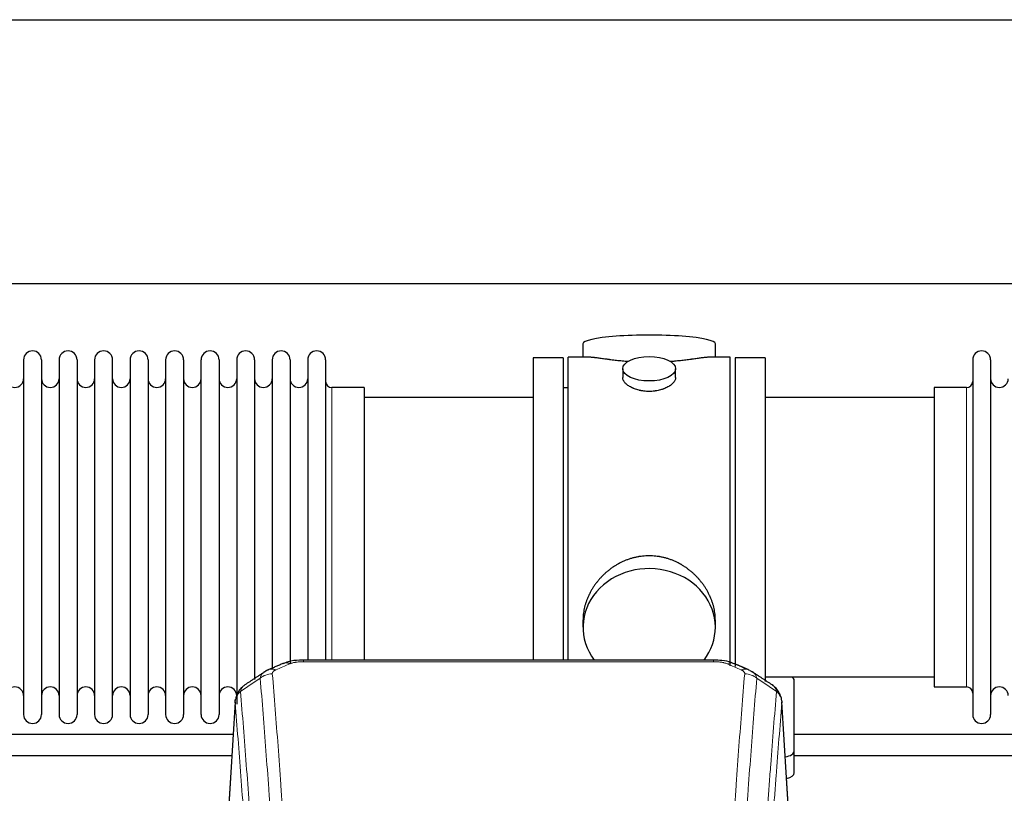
# Model space of a CAD drawing. Header units: inches. Extents: x 0 to 23760, y -13 to 16800.
# Tile 252 of 256: x 18127 to 18687, y 14036 to 14476. Entities that reach past the tile are written whole.
import ezdxf

# ---------------------------------------------------------------- set-up
doc = ezdxf.new("R2010")
doc.units = ezdxf.units.IN
doc.layers.add('1', color=7, linetype='Continuous', true_color=0xffffff)

msp = doc.modelspace()

# ---------------------------------------------------------------- linework, layer by layer
at = {"layer": '1', "color": 2, "linetype": 'Continuous', "lineweight": 25}
for p, q in [((15745.893, 14476.36), (20225.383, 14476.36)), ((15745.893, 14326.36), (20225.383, 14326.36)), ((18447.753, 14292.018), (18447.753, 14284.398)), ((18523.033, 14284.398), (18523.033, 14292.018)), ((18129.593, 14282.868), (18129.593, 14081.068)), ((18139.793, 14282.868), (18139.793, 14081.068)), ((18149.793, 14282.868), (18149.793, 14081.068)), ((18159.993, 14282.868), (18159.993, 14081.068)), ((18169.993, 14282.868), (18169.993, 14081.068)), ((18180.193, 14081.068), (18180.193, 14282.868)), ((18190.193, 14282.868), (18190.193, 14081.068)), ((18200.393, 14282.868), (18200.393, 14081.068)), ((18210.393, 14282.868), (18210.393, 14228.558)), ((18220.593, 14282.868), (18220.593, 14228.558)), ((18230.593, 14228.558), (18230.593, 14282.868)), ((18240.793, 14282.868), (18240.793, 14228.558)), ((18250.793, 14282.868), (18250.793, 14228.558)), ((18260.993, 14282.868), (18260.993, 14228.558)), ((18270.993, 14282.868), (18270.993, 14228.558)), ((18281.193, 14282.868), (18281.193, 14228.558)), ((18291.193, 14282.868), (18291.193, 14228.558)), ((18301.393, 14282.868), (18301.393, 14228.558)), ((18436.393, 14283.968), (18419.393, 14283.968)), ((18419.393, 14283.968), (18419.393, 14181.968)), ((18436.393, 14283.968), (18436.393, 14181.968)), ((18450.74, 14284.398), (18439.393, 14284.398)), ((18439.393, 14181.968), (18439.393, 14284.398)), ((18531.393, 14284.398), (18520.096, 14284.398)), ((18531.393, 14181.968), (18531.393, 14284.398)), ((18551.393, 14283.968), (18534.393, 14283.968)), ((18534.393, 14283.968), (18534.393, 14108.482)), ((18551.393, 14283.968), (18551.393, 14099.868)), ((18669.393, 14282.868), (18669.393, 14081.068)), ((18679.593, 14282.868), (18679.593, 14081.068)), ((18470.345, 14277.765), (18470.345, 14272.8)), ((18500.441, 14272.822), (18500.441, 14277.765)), ((18323.393, 14267.118), (18304.893, 14267.118)), ((18323.393, 14267.118), (18323.393, 14221.286)), ((18439.393, 14266.968), (18436.393, 14266.968)), ((18665.893, 14267.118), (18647.393, 14267.118)), ((18647.393, 14267.118), (18647.393, 14096.818)), ((18419.393, 14261.468), (18323.393, 14261.468)), ((18647.393, 14261.468), (18551.393, 14261.468)), ((18210.393, 14228.558), (18210.393, 14081.068)), ((18220.593, 14228.558), (18220.593, 14081.068)), ((18230.593, 14081.068), (18230.593, 14228.558)), ((18240.793, 14228.558), (18240.793, 14081.068)), ((18250.793, 14228.558), (18250.793, 14086.935)), ((18260.993, 14228.558), (18260.993, 14101.053)), ((18270.993, 14228.558), (18270.993, 14106.827)), ((18281.193, 14228.558), (18281.193, 14110.284)), ((18291.193, 14228.558), (18291.193, 14112.049)), ((18301.393, 14228.558), (18301.393, 14112.049)), ((18323.393, 14221.286), (18323.393, 14112.048)), ((18419.393, 14181.968), (18419.393, 14112.049)), ((18436.393, 14181.968), (18436.393, 14112.049)), ((18439.393, 14112.048), (18439.393, 14181.968)), ((18531.393, 14108.782), (18531.393, 14181.968)), ((18447.753, 14134.739), (18447.753, 14130.714)), ((18523.033, 14130.714), (18523.033, 14134.737)), ((18521.979, 14112.053), (18288.807, 14112.053)), ((18551.393, 14102.468), (18647.393, 14102.468)), ((18567.893, 14060.368), (18567.893, 14100.442)), ((18647.393, 14096.818), (18665.893, 14096.818)), ((18249.875, 14088.256), (18244.625, 14001.62)), ((18566.161, 14001.62), (18560.911, 14088.256)), ((18567.893, 14047.95), (18567.893, 14060.368))]:
    msp.add_line(p, q, dxfattribs=at)
at = {"layer": '1', "color": 110, "linetype": 'Continuous', "lineweight": 13}
for p, q in [((18304.893, 14267.118), (18304.893, 14221.286)), ((18665.893, 14267.118), (18665.893, 14096.818)), ((18304.893, 14221.286), (18304.893, 14112.048)), ((18288.807, 14112.052), (18288.807, 14111.1)), ((18521.979, 14112.051), (18521.979, 14111.1)), ((18521.979, 14111.1), (18288.807, 14111.1)), ((18249.877, 14087.634), (18244.629, 14001.044)), ((18566.157, 14001.044), (18560.909, 14087.634))]:
    msp.add_line(p, q, dxfattribs=at)
at = {"layer": '1', "color": 2, "linetype": 'Continuous', "lineweight": 25}
for centre, radius, start, end in [((18134.693, 14282.868), 5.1, 0, 180), ((18154.893, 14282.868), 5.1, 0, 180), ((18175.093, 14282.868), 5.1, 0, 180), ((18195.293, 14282.868), 5.1, 0, 180), ((18215.493, 14282.868), 5.1, 0, 180), ((18235.693, 14282.868), 5.1, 0, 180), ((18255.893, 14282.868), 5.1, 0, 180), ((18276.093, 14282.868), 5.1, 0, 180), ((18296.293, 14282.868), 5.1, 0, 180), ((18674.493, 14282.868), 5.1, 0, 180), ((18124.593, 14272.118), 5, 180, 0), ((18144.793, 14272.118), 5, 180, 0), ((18164.993, 14272.118), 5, 180, 0), ((18185.193, 14272.118), 5, 180, 0), ((18205.393, 14272.118), 5, 180, 0), ((18225.593, 14272.118), 5, 180, 0), ((18245.793, 14272.118), 5, 180, 0), ((18265.993, 14272.118), 5, 180, 0), ((18286.193, 14272.118), 5, 180, 0), ((18304.893, 14270.618), 3.5, 180, 270), ((18665.893, 14270.618), 3.5, 270, 0), ((18684.593, 14272.118), 5, 180, 0), ((18124.593, 14091.818), 5, 0, 180), ((18144.793, 14091.818), 5, 0, 180), ((18164.993, 14091.818), 5, 0, 180), ((18185.193, 14091.818), 5, 0, 180), ((18205.393, 14091.818), 5, 0, 180), ((18225.593, 14091.818), 5, 0, 180), ((18245.793, 14091.818), 5, 0, 180), ((18665.893, 14093.318), 3.5, 0, 90), ((18684.593, 14091.818), 5, 0, 180), ((18134.693, 14081.068), 5.1, 180, 0), ((18154.893, 14081.068), 5.1, 180, 0), ((18175.093, 14081.068), 5.1, 180, 0), ((18195.293, 14081.068), 5.1, 180, 0), ((18215.493, 14081.068), 5.1, 180, 0), ((18235.693, 14081.068), 5.1, 180, 0), ((18674.493, 14081.068), 5.1, 180, 0)]:
    msp.add_arc(centre, radius, start, end, dxfattribs=at)
for centre, major_axis, ratio, start_param, end_param in [((18485.393, 14292.018), (37.64, 0), 0.1305262, 0, 3.1415927), ((18485.393, 14130.714), (37.64, 0), 0.8870108, 0, 3.7346664), ((18485.393, 14130.714), (37.64, 0), 0.8870108, 5.6900133, 6.2831853), ((18281.048, 14100.89), (3.953, -9.186), 0.6419268, 2.5510147, 3.1418997), ((18537.746, 14097.432), (3.975, 9.176), 0.6408251, 6.1305215, 6.2828467), ((18559.893, 14100.442), (-8, 0), 0.4617486, 3.1415927, 3.722063), ((18559.893, 14060.368), (-8, 0), 0.4617486, 1.9439586, 3.1415927), ((18559.893, 14047.95), (-8, 0), 0.4617486, 2.0459273, 3.1415927)]:
    msp.add_ellipse(centre, major_axis=major_axis, ratio=ratio, start_param=start_param, end_param=end_param, dxfattribs=at)
msp.add_ellipse((18485.393, 14277.765), major_axis=(15.048, 0), ratio=0.4617486, dxfattribs=at)
at = {"layer": '1', "color": 110, "linetype": 'Continuous', "lineweight": 13}
for centre, major_axis, ratio, start_param, end_param in [((18273.04, 14097.432), (3.975, -9.176), 0.6408251, 2.5472213, 3.141301), ((18529.738, 14100.89), (-3.953, -9.186), 0.6419268, 3.1410059, 3.7321706), ((18537.746, 14097.432), (3.975, 9.176), 0.6408251, 6.2828467, 6.8775566), ((18271.068, 14095.24), (-9.964, -0.842), 0.9013977, 4.6363308, 5.3961502), ((18539.718, 14095.24), (-9.964, 0.842), 0.9013977, 4.0286278, 4.7884472)]:
    msp.add_ellipse(centre, major_axis=major_axis, ratio=ratio, start_param=start_param, end_param=end_param, dxfattribs=at)
at = {"layer": '1', "color": 2, "linetype": 'Continuous', "lineweight": 25}
for points, knots in [([(18473.521, 14281.809), (18473.519, 14281.809), (18473.516, 14281.809), (18473.44, 14281.815), (18473.366, 14281.821), (18473.219, 14281.833), (18472.998, 14281.851), (18472.193, 14281.918), (18470.897, 14282.035), (18469.215, 14282.202), (18467.578, 14282.379), (18465.985, 14282.564), (18464.435, 14282.754), (18463.431, 14282.883), (18462.813, 14282.964), (18462.69, 14282.98), (18462.445, 14283.012), (18462.08, 14283.06), (18461.721, 14283.108), (18461.012, 14283.203), (18460.088, 14283.328), (18458.766, 14283.509), (18457.508, 14283.68), (18456.314, 14283.839), (18455.56, 14283.935), (18455.011, 14284.004), (18454.741, 14284.037), (18454.476, 14284.068), (18454.301, 14284.088), (18454.215, 14284.099), (18453.785, 14284.148), (18453.125, 14284.219), (18452.216, 14284.304), (18451.389, 14284.363), (18450.752, 14284.391), (18450.396, 14284.397), (18450.273, 14284.397)], [0, 0, 0, 0, 0.0002215, 0.0002215, 0.0071429, 0.0071429, 0.0140642, 0.027907, 0.083278, 0.1386489, 0.1940199, 0.2493909, 0.3047619, 0.3601329, 0.3601329, 0.3739756, 0.3739756, 0.3878184, 0.4155039, 0.4155039, 0.4708749, 0.5262458, 0.5816168, 0.6369878, 0.6923588, 0.6923588, 0.7200443, 0.733887, 0.733887, 0.7477298, 0.7477298, 0.8031008, 0.8584718, 0.9138427, 0.9692137, 1, 1, 1, 1]), ([(18520.517, 14284.398), (18520.393, 14284.397), (18520.036, 14284.391), (18519.395, 14284.363), (18518.563, 14284.303), (18517.952, 14284.246), (18517.553, 14284.206), (18517.473, 14284.198), (18517.31, 14284.18), (18517.064, 14284.154), (18516.811, 14284.126), (18516.297, 14284.067), (18515.59, 14283.982), (18514.461, 14283.838), (18513.267, 14283.678), (18512.006, 14283.507), (18511.12, 14283.386), (18510.438, 14283.293), (18510.093, 14283.247), (18509.742, 14283.199), (18509.506, 14283.167), (18509.388, 14283.151), (18508.793, 14283.072), (18507.826, 14282.944), (18506.328, 14282.752), (18504.785, 14282.562), (18503.194, 14282.378), (18501.556, 14282.201), (18500.431, 14282.089), (18499.576, 14282.008), (18499.145, 14281.968), (18498.709, 14281.93), (18498.491, 14281.911), (18498.418, 14281.904), (18498.271, 14281.892), (18497.984, 14281.867), (18497.697, 14281.844), (18497.482, 14281.826)], [0, 0, 0, 0, 0.0313476, 0.0871263, 0.142905, 0.1986836, 0.1986836, 0.2126283, 0.2126283, 0.226573, 0.2544623, 0.2544623, 0.310241, 0.3660196, 0.4217983, 0.477577, 0.5333556, 0.5333556, 0.561245, 0.5751896, 0.5751896, 0.5891343, 0.5891343, 0.644913, 0.7006917, 0.7564703, 0.812249, 0.8680277, 0.9238063, 0.9238063, 0.9516957, 0.9656403, 0.9656403, 0.9726127, 0.9726127, 0.979585, 1, 1, 1, 1]), ([(18485.393, 14264.89), (18484.895, 14264.89), (18484.402, 14264.905), (18483.423, 14264.962), (18482.937, 14265.005), (18481.975, 14265.118), (18481.498, 14265.188), (18480.907, 14265.294), (18480.73, 14265.327), (18480.553, 14265.362), (18480.436, 14265.385), (18480.377, 14265.397), (18480.085, 14265.459), (18479.854, 14265.511), (18479.171, 14265.676), (18478.728, 14265.798), (18477.864, 14266.065), (18477.443, 14266.21), (18476.83, 14266.444), (18476.629, 14266.524), (18476.331, 14266.65), (18476.233, 14266.692), (18476.086, 14266.757), (18476.037, 14266.778), (18475.941, 14266.822), (18475.508, 14267.02), (18475.098, 14267.228), (18474.405, 14267.612), (18474.076, 14267.812), (18473.454, 14268.224), (18473.161, 14268.437), (18472.817, 14268.712), (18472.75, 14268.767), (18472.617, 14268.879), (18472.552, 14268.935), (18472.361, 14269.103), (18472.239, 14269.216), (18471.891, 14269.556), (18471.682, 14269.786), (18471.306, 14270.249), (18471.14, 14270.483), (18470.925, 14270.836), (18470.859, 14270.954), (18470.784, 14271.103), (18470.769, 14271.132), (18470.74, 14271.192), (18470.726, 14271.221), (18470.685, 14271.311), (18470.659, 14271.37), (18470.538, 14271.666), (18470.466, 14271.9), (18470.37, 14272.364), (18470.345, 14272.593), (18470.345, 14272.823), (18470.345, 14272.827), (18470.345, 14272.83)], [0, 0, 0, 0, 0.0624454, 0.0624454, 0.1248907, 0.1248907, 0.1873361, 0.1873361, 0.2029474, 0.2107531, 0.2107531, 0.2185588, 0.2185588, 0.2497814, 0.2497814, 0.3122268, 0.3122268, 0.3746722, 0.3746722, 0.4058948, 0.4058948, 0.4215062, 0.4215062, 0.4293119, 0.4293119, 0.4371175, 0.4995629, 0.4995629, 0.5620082, 0.5620082, 0.6244536, 0.6244536, 0.6400649, 0.6400649, 0.6556763, 0.6556763, 0.686899, 0.686899, 0.7493443, 0.7493443, 0.8117897, 0.8117897, 0.8430124, 0.8430124, 0.850818, 0.850818, 0.8586237, 0.8586237, 0.874235, 0.874235, 0.9366804, 0.9366804, 0.9991258, 0.9991258, 1, 1, 1, 1]), ([(18500.441, 14272.826), (18500.441, 14272.598), (18500.417, 14272.368), (18500.321, 14271.905), (18500.249, 14271.672), (18500.059, 14271.203), (18499.94, 14270.967), (18499.761, 14270.672), (18499.723, 14270.612), (18499.665, 14270.524), (18499.645, 14270.494), (18499.605, 14270.435), (18499.502, 14270.287), (18499.391, 14270.14), (18499.109, 14269.791), (18498.899, 14269.561), (18498.438, 14269.109), (18498.186, 14268.886), (18497.777, 14268.558), (18497.635, 14268.45), (18497.414, 14268.289), (18497.339, 14268.236), (18497.187, 14268.129), (18497.11, 14268.077), (18496.718, 14267.816), (18496.388, 14267.616), (18495.695, 14267.232), (18495.333, 14267.048), (18494.576, 14266.697), (18494.182, 14266.53), (18493.719, 14266.353), (18493.667, 14266.334), (18493.563, 14266.295), (18493.511, 14266.276), (18493.354, 14266.219), (18493.038, 14266.107), (18492.717, 14266.002), (18492.067, 14265.801), (18491.624, 14265.679), (18490.719, 14265.459), (18490.257, 14265.362), (18489.55, 14265.235), (18489.312, 14265.196), (18488.951, 14265.142), (18488.83, 14265.125), (18488.588, 14265.093), (18488.466, 14265.078), (18487.859, 14265.006), (18487.369, 14264.963), (18486.386, 14264.905), (18485.891, 14264.89), (18485.393, 14264.89)], [0, 0, 0, 0, 0.0621483, 0.0621483, 0.1246718, 0.1246718, 0.1871952, 0.1871952, 0.2028261, 0.2028261, 0.2106415, 0.2106415, 0.2184569, 0.2497186, 0.2497186, 0.3122421, 0.3122421, 0.3747655, 0.3747655, 0.4060273, 0.4060273, 0.4216581, 0.4216581, 0.437289, 0.437289, 0.4998124, 0.4998124, 0.5623359, 0.5623359, 0.6248593, 0.6248593, 0.6326748, 0.6326748, 0.6404902, 0.6404902, 0.656121, 0.6873828, 0.6873828, 0.7499062, 0.7499062, 0.8124297, 0.8124297, 0.8436914, 0.8436914, 0.8593222, 0.8593222, 0.8749531, 0.8749531, 0.9374766, 0.9374766, 1, 1, 1, 1]), ([(18523.033, 14134.701), (18523.032, 14135.234), (18523.017, 14135.77), (18522.972, 14136.589), (18522.949, 14136.939), (18522.918, 14137.29), (18522.906, 14137.431), (18522.899, 14137.501), (18522.879, 14137.713), (18522.807, 14138.416), (18522.634, 14139.68), (18522.313, 14141.357), (18521.905, 14143.027), (18521.409, 14144.688), (18520.825, 14146.342), (18520.377, 14147.438), (18520.079, 14148.121), (18520.018, 14148.258), (18519.895, 14148.53), (18519.708, 14148.937), (18519.514, 14149.341), (18519.116, 14150.144), (18518.56, 14151.203), (18517.652, 14152.755), (18516.669, 14154.27), (18515.612, 14155.747), (18514.858, 14156.706), (18514.273, 14157.416), (18514.075, 14157.651), (18513.773, 14158.001), (18513.672, 14158.117), (18513.467, 14158.348), (18512.954, 14158.923), (18512.003, 14159.928), (18510.678, 14161.207), (18509.297, 14162.424), (18507.86, 14163.578), (18506.365, 14164.668), (18505.33, 14165.351), (18504.539, 14165.847), (18504.272, 14166.009), (18503.936, 14166.208), (18503.869, 14166.248), (18503.734, 14166.327), (18503.532, 14166.444), (18502.786, 14166.869), (18501.551, 14167.522), (18499.871, 14168.309), (18498.158, 14169.011), (18496.412, 14169.627), (18494.632, 14170.155), (18493.423, 14170.448), (18492.507, 14170.644), (18492.201, 14170.705), (18491.815, 14170.777), (18491.738, 14170.791), (18491.584, 14170.819), (18491.352, 14170.86), (18490.503, 14171.002), (18489.114, 14171.186), (18487.26, 14171.333), (18485.407, 14171.383), (18483.552, 14171.335), (18481.698, 14171.189), (18480.461, 14171.025), (18479.688, 14170.902), (18479.533, 14170.877), (18479.224, 14170.823), (18478.761, 14170.74), (18478.301, 14170.648), (18477.386, 14170.453), (18476.176, 14170.161), (18474.394, 14169.634), (18472.643, 14169.017), (18470.923, 14168.313), (18469.797, 14167.786), (18468.96, 14167.368), (18468.682, 14167.226), (18468.337, 14167.043), (18468.199, 14166.969), (18467.924, 14166.82), (18467.173, 14166.404), (18465.97, 14165.691), (18464.422, 14164.669), (18462.929, 14163.58), (18461.489, 14162.424), (18460.103, 14161.203), (18459.214, 14160.345), (18458.725, 14159.85), (18458.67, 14159.794), (18458.562, 14159.684), (18458.508, 14159.628), (18458.347, 14159.461), (18458.027, 14159.126), (18457.713, 14158.787), (18457.096, 14158.103), (18456.298, 14157.177), (18455.172, 14155.745), (18454.118, 14154.272), (18453.136, 14152.758), (18452.226, 14151.205), (18451.669, 14150.142), (18451.336, 14149.469), (18451.27, 14149.334), (18451.14, 14149.064), (18450.948, 14148.658), (18450.764, 14148.251), (18450.408, 14147.436), (18449.962, 14146.345), (18449.38, 14144.697), (18448.885, 14143.04), (18448.476, 14141.373), (18448.155, 14139.696), (18448, 14138.571), (18447.923, 14137.867), (18447.908, 14137.726), (18447.881, 14137.444), (18447.843, 14137.023), (18447.814, 14136.603), (18447.769, 14135.778), (18447.754, 14135.235), (18447.753, 14134.696)], [0, 0, 0, 0, 0.0151373, 0.0151373, 0.0229562, 0.0249109, 0.0249109, 0.0268656, 0.0268656, 0.030775, 0.0464127, 0.0620504, 0.0776881, 0.0933258, 0.1089635, 0.1246012, 0.1246012, 0.1285107, 0.1285107, 0.1324201, 0.1402389, 0.1402389, 0.1558766, 0.1715144, 0.1871521, 0.2027898, 0.2184275, 0.2184275, 0.2262463, 0.2262463, 0.2301558, 0.2301558, 0.2340652, 0.2497029, 0.2653406, 0.2809783, 0.296616, 0.3122537, 0.3278914, 0.3278914, 0.3357103, 0.3357103, 0.337665, 0.337665, 0.3396197, 0.3435291, 0.3591668, 0.3748045, 0.3904422, 0.4060799, 0.4217176, 0.4373554, 0.4373554, 0.4451742, 0.4451742, 0.4471289, 0.4471289, 0.4490836, 0.4529931, 0.4686308, 0.4842685, 0.4999062, 0.5155439, 0.5311816, 0.5468193, 0.5468193, 0.5507287, 0.5507287, 0.5546381, 0.562457, 0.562457, 0.5780947, 0.5937324, 0.6093701, 0.6250078, 0.6406455, 0.6406455, 0.6484644, 0.6484644, 0.6504191, 0.6523738, 0.6562832, 0.6719209, 0.6875586, 0.7031963, 0.7188341, 0.7344718, 0.7501095, 0.7501095, 0.7520642, 0.7520642, 0.7540189, 0.7540189, 0.7579283, 0.7657472, 0.7657472, 0.7813849, 0.7970226, 0.8126603, 0.828298, 0.8439357, 0.8595734, 0.8595734, 0.8634828, 0.8634828, 0.8673923, 0.8752111, 0.8752111, 0.8908488, 0.9064865, 0.9221242, 0.9377619, 0.9533996, 0.9690373, 0.9690373, 0.9729468, 0.9729468, 0.9768562, 0.984675, 0.984675, 1, 1, 1, 1]), ([(18290.106, 14112.036), (18288.879, 14112.077), (18285.532, 14112.001), (18280.991, 14111.606), (18278.147, 14110.354), (18277.195, 14109.84)], [0, 0, 0, 0, 0.2689022, 0.746869, 1, 1, 1, 1]), ([(18533.635, 14109.963), (18533.126, 14110.234), (18531.031, 14111.217), (18527.063, 14111.865), (18523.63, 14112.012), (18521.976, 14111.935)], [0, 0, 0, 0, 0.1499654, 0.6035607, 1, 1, 1, 1]), ([(18542.569, 14106.115), (18542.859, 14105.999), (18543.136, 14105.875), (18543.465, 14105.706), (18543.53, 14105.672), (18543.658, 14105.602), (18543.721, 14105.567), (18543.908, 14105.458), (18544.028, 14105.384), (18544.148, 14105.305), (18544.151, 14105.303), (18544.154, 14105.301)], [0, 0, 0, 0, 0.496586, 0.496586, 0.6207325, 0.6207325, 0.744879, 0.744879, 0.9931719, 0.9931719, 1, 1, 1, 1]), ([(18254.818, 14097.444), (18254.298, 14097.071), (18253.241, 14096.162), (18251.877, 14094.379), (18250.824, 14092.224), (18250.408, 14090.698), (18250.273, 14089.924)], [0, 0, 0, 0, 0.2123708, 0.4683651, 0.7393635, 1, 1, 1, 1]), ([(18560.827, 14088.917), (18560.715, 14089.867), (18560.272, 14091.706), (18558.98, 14094.321), (18557.298, 14096.419), (18556.008, 14097.462), (18555.386, 14097.882)], [0, 0, 0, 0, 0.2790385, 0.5536712, 0.8024065, 1, 1, 1, 1]), ([(18249.877, 14087.634), (18249.876, 14087.645), (18249.875, 14087.669), (18249.873, 14087.704), (18249.871, 14087.739), (18249.87, 14087.774), (18249.869, 14087.809), (18249.868, 14087.844), (18249.867, 14087.879), (18249.867, 14087.914), (18249.867, 14087.949), (18249.867, 14087.984), (18249.867, 14088.018), (18249.867, 14088.053), (18249.868, 14088.087), (18249.869, 14088.122), (18249.87, 14088.156), (18249.872, 14088.191), (18249.874, 14088.225), (18249.875, 14088.259), (18249.878, 14088.294), (18249.88, 14088.328), (18249.883, 14088.362), (18249.885, 14088.396), (18249.888, 14088.43), (18249.892, 14088.464), (18249.895, 14088.498), (18249.899, 14088.531), (18249.903, 14088.565), (18249.907, 14088.599), (18249.912, 14088.632), (18249.916, 14088.666), (18249.921, 14088.699), (18249.926, 14088.733), (18249.932, 14088.766), (18249.937, 14088.8), (18249.943, 14088.833), (18249.949, 14088.866), (18249.955, 14088.899), (18249.962, 14088.932), (18249.969, 14088.965), (18249.976, 14088.998), (18249.983, 14089.031), (18249.99, 14089.064), (18249.998, 14089.096), (18250.006, 14089.129), (18250.014, 14089.161), (18250.022, 14089.194), (18250.03, 14089.226), (18250.039, 14089.259), (18250.048, 14089.291), (18250.057, 14089.323), (18250.066, 14089.355), (18250.076, 14089.388), (18250.086, 14089.42), (18250.096, 14089.451), (18250.106, 14089.483), (18250.116, 14089.515), (18250.127, 14089.547), (18250.138, 14089.579), (18250.149, 14089.61), (18250.16, 14089.642), (18250.172, 14089.673), (18250.184, 14089.704), (18250.194, 14089.731), (18250.2, 14089.746), (18250.202, 14089.751)], [0, 0, 0, 0, 0.0160287, 0.0320483, 0.0480589, 0.0640604, 0.080053, 0.0960364, 0.1120109, 0.1279763, 0.1439327, 0.1598801, 0.1758184, 0.1917478, 0.2076681, 0.2235794, 0.2394817, 0.255375, 0.2712593, 0.2871346, 0.3030009, 0.3188582, 0.3347065, 0.3505458, 0.3663762, 0.3821975, 0.3980099, 0.4138133, 0.4296077, 0.4453931, 0.4611696, 0.4769371, 0.4926957, 0.5084453, 0.5241859, 0.5399176, 0.5556403, 0.5713541, 0.5870589, 0.6027548, 0.6184418, 0.6341198, 0.6497889, 0.6654491, 0.6811003, 0.6967426, 0.712376, 0.7280004, 0.743616, 0.7592226, 0.7748203, 0.7904091, 0.8059891, 0.8215601, 0.8371222, 0.8526754, 0.8682197, 0.8837552, 0.8992817, 0.9147994, 0.9303082, 0.9458081, 0.9612991, 0.9767813, 0.9922546, 1, 1, 1, 1]), ([(18560.826, 14088.924), (18560.837, 14088.867), (18560.892, 14088.559), (18560.92, 14088.222), (18560.919, 14087.916), (18560.918, 14087.846), (18560.916, 14087.775), (18560.913, 14087.705), (18560.91, 14087.657), (18560.909, 14087.634)], [0, 0, 0, 0, 0.135601, 0.730798, 0.7844814, 0.8382432, 0.8920836, 0.9460025, 1, 1, 1, 1]), ([(18248.758, 14069.678), (18232.211, 14069.678), (18186.866, 14069.678), (18115.293, 14069.678), (18051.563, 14069.678), (18016.632, 14069.678), (18007.928, 14069.678)], [0, 0, 0, 0, 0.2061192, 0.5648663, 0.8915757, 1, 1, 1, 1]), ([(18007.928, 14057.678), (18043.519, 14057.678), (18123.561, 14057.678), (18203.603, 14057.678), (18248.056, 14057.678)], [0, 0, 0, 0, 0.4446429, 1, 1, 1, 1])]:
    msp.add_open_spline(points, degree=3, knots=knots, dxfattribs=at)
for points, degree in [([(18269.095, 14106.537), (18267.733, 14106.233), (18266.744, 14105.303)], 2), ([(18277.095, 14110.072), (18269.065, 14106.603)], 1), ([(18541.721, 14106.608), (18537.705, 14108.35), (18533.691, 14110.068)], 2), ([(18266.674, 14105.33), (18261.045, 14101.608), (18255.423, 14097.898)], 2), ([(18555.363, 14097.897), (18549.749, 14101.603), (18544.126, 14105.321)], 2), ([(18808.784, 14069.678), (18728.495, 14069.678), (18648.206, 14069.678), (18567.917, 14069.678)], 3), ([(18567.917, 14057.678), (18647.96, 14057.678), (18728.002, 14057.678), (18808.044, 14057.678)], 3)]:
    msp.add_open_spline(points, degree=degree, dxfattribs=at)
at = {"layer": '1', "color": 110, "linetype": 'Continuous', "lineweight": 13}
for points, knots in [([(18271.068, 14104.259), (18271.059, 14104.362), (18271.061, 14104.464), (18271.078, 14104.591), (18271.083, 14104.616), (18271.092, 14104.667), (18271.098, 14104.693), (18271.117, 14104.769), (18271.132, 14104.819), (18271.188, 14104.969), (18271.236, 14105.068), (18271.357, 14105.262), (18271.429, 14105.358), (18271.555, 14105.499), (18271.6, 14105.546), (18271.672, 14105.616), (18271.697, 14105.639), (18271.748, 14105.685), (18271.775, 14105.708), (18271.909, 14105.821), (18272.027, 14105.908), (18272.283, 14106.076), (18272.421, 14106.157), (18272.716, 14106.314), (18272.873, 14106.389), (18273.04, 14106.461)], [0, 0, 0, 0, 0.125, 0.125, 0.15625, 0.15625, 0.1875, 0.1875, 0.25, 0.25, 0.375, 0.375, 0.5, 0.5, 0.5625, 0.5625, 0.59375, 0.59375, 0.625, 0.625, 0.75, 0.75, 0.875, 0.875, 1, 1, 1, 1]), ([(18281.048, 14109.933), (18281.174, 14109.987), (18281.304, 14110.039), (18281.505, 14110.114), (18281.573, 14110.139), (18281.711, 14110.187), (18281.781, 14110.21), (18282.133, 14110.325), (18282.427, 14110.407), (18283.038, 14110.557), (18283.354, 14110.625), (18283.761, 14110.7), (18283.843, 14110.715), (18284.008, 14110.743), (18284.091, 14110.757), (18284.339, 14110.797), (18284.505, 14110.821), (18285.006, 14110.889), (18285.344, 14110.928), (18286.023, 14110.992), (18286.366, 14111.019), (18287.055, 14111.06), (18287.403, 14111.075), (18288.101, 14111.095), (18288.453, 14111.1), (18288.807, 14111.1)], [0, 0, 0, 0, 0.0625, 0.0625, 0.09375, 0.09375, 0.125, 0.125, 0.25, 0.25, 0.375, 0.375, 0.40625, 0.40625, 0.4375, 0.4375, 0.5, 0.5, 0.625, 0.625, 0.75, 0.75, 0.875, 0.875, 1, 1, 1, 1]), ([(18521.979, 14111.1), (18522.333, 14111.1), (18522.686, 14111.095), (18523.127, 14111.082), (18523.215, 14111.079), (18523.392, 14111.073), (18523.48, 14111.07), (18523.743, 14111.058), (18523.918, 14111.049), (18524.44, 14111.017), (18524.785, 14110.991), (18525.467, 14110.925), (18525.805, 14110.886), (18526.472, 14110.795), (18526.802, 14110.742), (18527.168, 14110.674), (18527.209, 14110.666), (18527.289, 14110.65), (18527.41, 14110.627), (18527.687, 14110.569), (18527.919, 14110.516), (18528.374, 14110.403), (18528.665, 14110.321), (18529.222, 14110.14), (18529.487, 14110.041), (18529.738, 14109.933)], [0, 0, 0, 0, 0.125, 0.125, 0.15625, 0.15625, 0.1875, 0.1875, 0.25, 0.25, 0.375, 0.375, 0.5, 0.5, 0.625, 0.625, 0.640625, 0.640625, 0.65625, 0.6875, 0.75, 0.75, 0.875, 0.875, 1, 1, 1, 1]), ([(18537.746, 14106.461), (18537.913, 14106.389), (18538.071, 14106.313), (18538.257, 14106.214), (18538.293, 14106.194), (18538.366, 14106.154), (18538.401, 14106.134), (18538.506, 14106.072), (18538.573, 14106.03), (18538.765, 14105.903), (18538.999, 14105.729), (18539.19, 14105.546), (18539.316, 14105.404), (18539.355, 14105.356), (18539.41, 14105.284), (18539.427, 14105.259), (18539.461, 14105.211), (18539.477, 14105.186), (18539.552, 14105.063), (18539.6, 14104.964), (18539.673, 14104.765), (18539.698, 14104.665), (18539.725, 14104.463), (18539.727, 14104.362), (18539.718, 14104.259)], [0, 0, 0, 0, 0.125, 0.125, 0.15625, 0.15625, 0.1875, 0.1875, 0.25, 0.25, 0.375, 0.5, 0.5, 0.5625, 0.5625, 0.59375, 0.59375, 0.625, 0.625, 0.75, 0.75, 0.875, 0.875, 1, 1, 1, 1]), ([(18264.184, 14101.67), (18264.221, 14101.915), (18264.274, 14102.153), (18264.362, 14102.444), (18264.381, 14102.502), (18264.42, 14102.617), (18264.441, 14102.674), (18264.507, 14102.843), (18264.555, 14102.955), (18264.711, 14103.283), (18264.953, 14103.705), (18265.261, 14104.096), (18265.517, 14104.379), (18265.629, 14104.494), (18265.747, 14104.606), (18265.795, 14104.651), (18265.819, 14104.673), (18265.893, 14104.739), (18265.943, 14104.783), (18266.197, 14104.997), (18266.415, 14105.159), (18266.656, 14105.317), (18266.665, 14105.323), (18266.674, 14105.329)], [0, 0, 0, 0, 0.1656246, 0.1656246, 0.2070308, 0.2070308, 0.2484369, 0.2484369, 0.3312492, 0.3312492, 0.4968738, 0.6624984, 0.6624984, 0.7453108, 0.7660138, 0.7660138, 0.7867169, 0.7867169, 0.8281231, 0.8281231, 0.9937477, 0.9937477, 1, 1, 1, 1]), ([(18276.158, 13919.232), (18275.72, 13927.8), (18274.829, 13944.699), (18273.907, 13961.122), (18273.204, 13973.26), (18272.968, 13977.277), (18272.491, 13985.25), (18272.251, 13989.207), (18271.525, 14000.988), (18271.033, 14008.721), (18270.408, 14018.234), (18270.283, 14020.129), (18270.031, 14023.903), (18269.653, 14029.541), (18269.27, 14035.109), (18268.498, 14046.15), (18267.454, 14060.623), (18265.845, 14081.583), (18264.742, 14095.058), (18264.184, 14101.67)], [0, 0, 0, 0, 0.125, 0.25, 0.25, 0.3125, 0.3125, 0.375, 0.375, 0.5, 0.5, 0.53125, 0.53125, 0.5625, 0.625, 0.625, 0.75, 0.875, 1, 1, 1, 1]), ([(18271.068, 14104.259), (18271.625, 14097.64), (18272.726, 14084.149), (18274.333, 14063.165), (18275.376, 14048.676), (18276.146, 14037.621), (18276.529, 14032.047), (18276.907, 14026.403), (18277.158, 14022.624), (18277.284, 14020.727), (18277.907, 14011.203), (18278.398, 14003.461), (18279.124, 13991.666), (18279.364, 13987.704), (18279.839, 13979.721), (18280.075, 13975.7), (18280.777, 13963.547), (18281.698, 13947.105), (18282.588, 13930.187), (18283.026, 13921.608)], [0, 0, 0, 0, 0.125, 0.25, 0.375, 0.375, 0.4375, 0.46875, 0.46875, 0.5, 0.5, 0.625, 0.625, 0.6875, 0.6875, 0.75, 0.75, 0.875, 1, 1, 1, 1]), ([(18527.76, 13921.608), (18528.198, 13930.187), (18529.088, 13947.105), (18530.009, 13963.547), (18530.711, 13975.7), (18530.947, 13979.721), (18531.422, 13987.704), (18531.662, 13991.666), (18532.388, 14003.461), (18532.879, 14011.203), (18533.502, 14020.727), (18533.628, 14022.624), (18533.879, 14026.403), (18534.257, 14032.047), (18534.64, 14037.621), (18535.41, 14048.676), (18536.453, 14063.165), (18538.06, 14084.149), (18539.161, 14097.64), (18539.718, 14104.259)], [0, 0, 0, 0, 0.125, 0.25, 0.25, 0.3125, 0.3125, 0.375, 0.375, 0.5, 0.5, 0.53125, 0.53125, 0.5625, 0.625, 0.625, 0.75, 0.875, 1, 1, 1, 1]), ([(18546.602, 14101.67), (18546.044, 14095.058), (18544.941, 14081.583), (18543.332, 14060.623), (18542.288, 14046.15), (18541.516, 14035.109), (18541.133, 14029.541), (18540.755, 14023.903), (18540.503, 14020.129), (18540.378, 14018.234), (18539.753, 14008.721), (18539.261, 14000.988), (18538.535, 13989.207), (18538.295, 13985.25), (18537.818, 13977.277), (18537.582, 13973.26), (18536.879, 13961.122), (18535.957, 13944.699), (18535.066, 13927.8), (18534.628, 13919.232)], [0, 0, 0, 0, 0.125, 0.25, 0.375, 0.375, 0.4375, 0.46875, 0.46875, 0.5, 0.5, 0.625, 0.625, 0.6875, 0.6875, 0.75, 0.75, 0.875, 1, 1, 1, 1]), ([(18544.154, 14105.301), (18544.384, 14105.15), (18544.815, 14104.828), (18545.185, 14104.472), (18545.441, 14104.189), (18545.522, 14104.093), (18545.638, 14103.945), (18545.676, 14103.895), (18545.749, 14103.795), (18545.785, 14103.744), (18545.958, 14103.488), (18546.078, 14103.276), (18546.285, 14102.84), (18546.459, 14102.39), (18546.565, 14101.915), (18546.602, 14101.67)], [0, 0, 0, 0, 0.1647526, 0.331802, 0.331802, 0.4153268, 0.4153268, 0.4570892, 0.4570892, 0.4988515, 0.4988515, 0.665901, 0.665901, 0.8329505, 1, 1, 1, 1]), ([(18252.932, 14094.25), (18253.061, 14094.774), (18253.24, 14095.264), (18253.696, 14096.162), (18253.974, 14096.57), (18254.462, 14097.117), (18254.636, 14097.288), (18255.002, 14097.602), (18255.193, 14097.745), (18255.394, 14097.878)], [0, 0, 0, 0, 0.335226, 0.335226, 0.6704519, 0.6704519, 0.8380649, 0.8380649, 1, 1, 1, 1]), ([(18555.393, 14097.877), (18555.594, 14097.745), (18555.784, 14097.601), (18556.15, 14097.288), (18556.324, 14097.117), (18556.812, 14096.57), (18557.09, 14096.162), (18557.546, 14095.264), (18557.725, 14094.774), (18557.853, 14094.25)], [0, 0, 0, 0, 0.1617419, 0.1617419, 0.3293935, 0.3293935, 0.6646968, 0.6646968, 1, 1, 1, 1]), ([(18249.877, 14087.634), (18249.907, 14088.24), (18249.997, 14088.845), (18250.22, 14089.738), (18250.308, 14090.033), (18250.514, 14090.615), (18250.632, 14090.903), (18250.893, 14091.467), (18251.037, 14091.744), (18251.351, 14092.285), (18251.521, 14092.549), (18251.885, 14093.063), (18252.079, 14093.312), (18252.49, 14093.794), (18252.706, 14094.027), (18252.932, 14094.25)], [0, 0, 0, 0, 0.25, 0.25, 0.375, 0.375, 0.5, 0.5, 0.625, 0.625, 0.75, 0.75, 0.875, 0.875, 1, 1, 1, 1]), ([(18252.932, 14094.25), (18253.504, 14087.559), (18254.631, 14073.916), (18256.277, 14052.675), (18257.343, 14037.995), (18258.131, 14026.792), (18258.523, 14021.142), (18258.974, 14014.464), (18259.167, 14011.584), (18259.295, 14009.661), (18259.359, 14008.696), (18259.677, 14003.867), (18260.057, 13998.023), (18260.495, 13991.123), (18260.681, 13988.148), (18260.806, 13986.161), (18260.867, 13985.165), (18261.424, 13976.187), (18262.396, 13959.98), (18263.807, 13934.927), (18264.716, 13917.731), (18265.162, 13909.009)], [0, 0, 0, 0, 0.125, 0.25, 0.375, 0.375, 0.4375, 0.46875, 0.484375, 0.484375, 0.5, 0.5, 0.5625, 0.59375, 0.609375, 0.609375, 0.625, 0.625, 0.75, 0.875, 1, 1, 1, 1]), ([(18545.624, 13909.009), (18545.68, 13910.1), (18545.736, 13911.188), (18545.848, 13913.361), (18546.016, 13916.614), (18546.412, 13924.164), (18546.756, 13930.566), (18547.449, 13943.275), (18548.389, 13959.973), (18549.848, 13984.274), (18550.852, 13999.979), (18551.426, 14008.673), (18551.49, 14009.637), (18551.618, 14011.561), (18551.81, 14014.441), (18552.262, 14021.12), (18552.653, 14026.772), (18552.982, 14031.443), (18553.048, 14032.375), (18553.18, 14034.235), (18553.378, 14037.019), (18553.843, 14043.473), (18554.246, 14048.931), (18555.057, 14059.75), (18556.154, 14073.915), (18557.282, 14087.559), (18557.853, 14094.25)], [0, 0, 0, 0, 0.015625, 0.015625, 0.03125, 0.0625, 0.125, 0.125, 0.25, 0.375, 0.5, 0.5, 0.515625, 0.515625, 0.53125, 0.5625, 0.625, 0.625, 0.640625, 0.640625, 0.65625, 0.6875, 0.75, 0.75, 0.875, 1, 1, 1, 1]), ([(18557.853, 14094.25), (18558.08, 14094.027), (18558.296, 14093.794), (18558.706, 14093.312), (18558.901, 14093.063), (18559.265, 14092.549), (18559.435, 14092.285), (18559.749, 14091.744), (18559.893, 14091.467), (18560.154, 14090.903), (18560.272, 14090.615), (18560.478, 14090.033), (18560.566, 14089.738), (18560.789, 14088.845), (18560.879, 14088.24), (18560.909, 14087.634)], [0, 0, 0, 0, 0.125, 0.125, 0.25, 0.25, 0.375, 0.375, 0.5, 0.5, 0.625, 0.625, 0.75, 0.75, 1, 1, 1, 1]), ([(18262.072, 13902.948), (18261.627, 13911.642), (18260.722, 13928.784), (18259.315, 13953.758), (18258.345, 13969.916), (18257.79, 13978.866), (18257.728, 13979.859), (18257.605, 13981.84), (18257.419, 13984.806), (18256.982, 13991.685), (18256.603, 13997.511), (18256.285, 14002.326), (18256.222, 14003.288), (18256.094, 14005.206), (18255.902, 14008.077), (18255.452, 14014.735), (18255.062, 14020.368), (18254.276, 14031.539), (18253.212, 14046.175), (18251.571, 14067.357), (18250.447, 14080.961), (18249.877, 14087.634)], [0, 0, 0, 0, 0.125, 0.25, 0.375, 0.375, 0.390625, 0.390625, 0.40625, 0.4375, 0.5, 0.5, 0.515625, 0.515625, 0.53125, 0.5625, 0.625, 0.625, 0.75, 0.875, 1, 1, 1, 1]), ([(18560.909, 14087.634), (18560.339, 14080.961), (18559.215, 14067.355), (18558.12, 14053.23), (18557.311, 14042.442), (18556.909, 14037), (18556.446, 14030.565), (18556.248, 14027.789), (18556.116, 14025.934), (18556.051, 14025.005), (18555.723, 14020.348), (18555.333, 14014.712), (18554.882, 14008.053), (18554.69, 14005.182), (18554.563, 14003.263), (18554.499, 14002.302), (18553.927, 13993.634), (18552.925, 13977.977), (18551.471, 13953.75), (18550.064, 13928.782), (18549.159, 13911.642), (18548.714, 13902.948)], [0, 0, 0, 0, 0.125, 0.25, 0.25, 0.3125, 0.34375, 0.359375, 0.359375, 0.375, 0.375, 0.4375, 0.46875, 0.484375, 0.484375, 0.5, 0.5, 0.625, 0.75, 0.875, 1, 1, 1, 1])]:
    msp.add_open_spline(points, degree=3, knots=knots, dxfattribs=at)
for points in [[(18281.048, 14109.933), (18278.379, 14108.779), (18275.709, 14107.622), (18273.04, 14106.461)], [(18537.746, 14106.461), (18535.076, 14107.622), (18532.407, 14108.779), (18529.738, 14109.933)], [(18264.184, 14101.67), (18260.432, 14099.194), (18256.681, 14096.721), (18252.932, 14094.25)], [(18557.853, 14094.25), (18554.105, 14096.721), (18550.354, 14099.194), (18546.602, 14101.67)]]:
    msp.add_open_spline(points, degree=3, dxfattribs=at)

doc.saveas('drawing.dxf')
